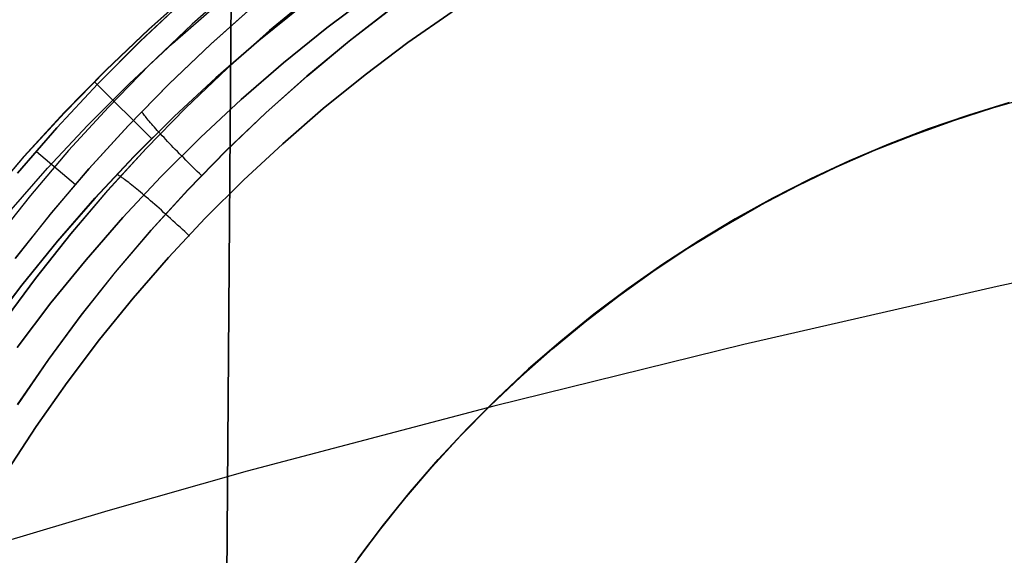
# Model space of a CAD drawing. Header units: millimetres. Extents: x -273 to 273, y -240 to 302.
# Tile 56 of 256: x -178.73 to -168.27, y -145.29 to -139.6. Entities that reach past the tile are written whole.
import ezdxf

# ---------------------------------------------------------------- set-up
doc = ezdxf.new("R2010")
doc.units = ezdxf.units.MM
doc.header["$MEASUREMENT"] = 0
doc.layers.add('IGES level 1', color=7, linetype='Continuous', true_color=0x3e413d)
doc.layers.add('IGES level 2', color=7, linetype='Continuous', true_color=0x008000)

msp = doc.modelspace()

# ---------------------------------------------------------------- linework, layer by layer
at = {"layer": 'IGES level 1'}
for p, q in [((-176.433, -139.228, 420.545), (-176.901, -139.645, 420.584)), ((-176.892, -139.278, 411.383), (-177.363, -139.697, 411.424)), ((-177.362, -139.7, 411.424), (-176.891, -139.281, 411.383)), ((-175.613, -139.325, 418.939), (-176.079, -139.712, 418.979)), ((-176.078, -139.712, 418.978), (-175.613, -139.325, 418.938)), ((-174.997, -139.326, 415.034), (-175.471, -139.683, 415.074)), ((-175.471, -139.683, 415.074), (-174.997, -139.326, 415.034)), ((-177.453, -139.826, 421.527), (-176.987, -139.39, 421.477)), ((-176.985, -139.389, 421.477), (-177.452, -139.826, 421.527)), ((-177.112, -139.849, 412.452), (-176.641, -139.439, 412.425)), ((-176.24, -139.442, 419.471), (-176.701, -139.852, 419.509)), ((-176.194, -139.817, 414.585), (-175.724, -139.437, 414.548)), ((-175.724, -139.438, 414.547), (-176.194, -139.818, 414.585)), ((-176.705, -139.858, 419.51), (-176.245, -139.447, 419.472)), ((-174.772, -139.467, 418.656), (-175.233, -139.824, 418.695)), ((-175.231, -139.822, 418.695), (-174.769, -139.465, 418.656)), ((-174.609, -139.839, 415.247), (-174.141, -139.511, 415.209)), ((-174.141, -139.511, 415.209), (-174.609, -139.838, 415.247)), ((-176.901, -139.645, 420.584), (-177.354, -140.077, 420.623)), ((-177.363, -139.697, 411.424), (-177.82, -140.132, 411.465)), ((-177.818, -140.135, 411.465), (-177.362, -139.7, 411.424)), ((-176.079, -139.712, 418.979), (-176.531, -140.115, 419.018)), ((-176.53, -140.115, 419.018), (-176.078, -139.712, 418.978)), ((-175.471, -139.683, 415.074), (-175.932, -140.056, 415.113)), ((-175.932, -140.056, 415.113), (-175.471, -139.683, 415.074)), ((-177.905, -140.279, 421.576), (-177.453, -139.826, 421.527)), ((-177.452, -139.826, 421.527), (-177.904, -140.278, 421.576)), ((-177.569, -140.275, 412.479), (-177.112, -139.849, 412.452)), ((-177.152, -140.284, 419.547), (-176.705, -139.858, 419.51)), ((-176.701, -139.852, 419.509), (-177.147, -140.279, 419.547)), ((-176.651, -140.213, 414.623), (-176.194, -139.817, 414.585)), ((-176.194, -139.818, 414.585), (-176.651, -140.214, 414.623)), ((-175.233, -139.824, 418.695), (-175.682, -140.197, 418.734)), ((-175.68, -140.195, 418.734), (-175.231, -139.822, 418.695)), ((-174.609, -139.838, 415.247), (-175.065, -140.182, 415.286)), ((-175.065, -140.182, 415.286), (-174.609, -139.839, 415.247)), ((-175.932, -140.056, 415.113), (-176.38, -140.445, 415.152)), ((-176.38, -140.445, 415.152), (-175.932, -140.056, 415.113)), ((-177.82, -140.132, 411.465), (-178.261, -140.582, 411.505)), ((-178.259, -140.585, 411.505), (-177.818, -140.135, 411.465)), ((-177.354, -140.077, 420.623), (-177.792, -140.525, 420.661)), ((-176.531, -140.115, 419.018), (-176.969, -140.533, 419.057)), ((-176.968, -140.533, 419.057), (-176.53, -140.115, 419.018)), ((-178.34, -140.747, 421.625), (-177.905, -140.279, 421.576)), ((-177.904, -140.278, 421.576), (-178.339, -140.746, 421.625)), ((-178.011, -140.717, 412.505), (-177.569, -140.275, 412.479)), ((-177.937, -140.262, 411.493), (-177.327, -140.865, 414.693)), ((-177.147, -140.279, 419.547), (-177.579, -140.721, 419.584)), ((-177.094, -140.625, 414.659), (-176.651, -140.213, 414.623)), ((-176.651, -140.214, 414.623), (-177.093, -140.625, 414.659)), ((-175.682, -140.197, 418.734), (-176.118, -140.585, 418.772)), ((-176.116, -140.583, 418.772), (-175.68, -140.195, 418.734)), ((-175.509, -140.541, 415.323), (-175.065, -140.182, 415.286)), ((-175.065, -140.182, 415.286), (-175.509, -140.541, 415.323)), ((-177.583, -140.726, 419.584), (-177.152, -140.284, 419.547)), ((-176.38, -140.445, 415.152), (-176.814, -140.849, 415.19)), ((-176.814, -140.849, 415.19), (-176.38, -140.445, 415.152)), ((-168.22, -140.477, 418.23), (-168.653, -140.61, 418.261)), ((-168.653, -140.61, 414.857), (-168.22, -140.477, 414.825)), ((-168.22, -140.477, 414.825), (-168.653, -140.61, 414.857)), ((-168.653, -140.61, 418.261), (-168.22, -140.477, 418.23)), ((-168.383, -140.529, 416.526), (-167.951, -140.407, 416.526)), ((-178.261, -140.582, 411.505), (-178.686, -141.048, 411.544)), ((-178.685, -141.051, 411.544), (-178.259, -140.585, 411.505)), ((-177.792, -140.525, 420.661), (-178.214, -140.988, 420.699)), ((-177.429, -140.585, 419.554), (-177.434, -140.577, 419.587)), ((-177.423, -140.594, 419.521), (-177.429, -140.585, 419.554)), ((-177.416, -140.604, 419.489), (-177.423, -140.594, 419.521)), ((-176.969, -140.533, 419.057), (-177.392, -140.966, 419.095)), ((-177.391, -140.966, 419.095), (-176.968, -140.533, 419.057)), ((-176.118, -140.585, 418.772), (-176.54, -140.988, 418.809)), ((-176.538, -140.987, 418.809), (-176.116, -140.583, 418.772)), ((-175.94, -140.915, 415.361), (-175.509, -140.541, 415.323)), ((-175.509, -140.541, 415.323), (-175.94, -140.915, 415.361)), ((-168.81, -140.667, 416.526), (-168.383, -140.529, 416.526)), ((-177.093, -140.625, 414.659), (-177.522, -141.053, 414.695)), ((-177.522, -141.052, 414.696), (-177.094, -140.625, 414.659)), ((-177.408, -140.614, 419.457), (-177.416, -140.604, 419.489)), ((-177.399, -140.625, 419.426), (-177.408, -140.614, 419.457)), ((-177.39, -140.637, 419.395), (-177.399, -140.625, 419.426)), ((-177.38, -140.65, 419.365), (-177.39, -140.637, 419.395)), ((-177.369, -140.663, 419.335), (-177.38, -140.65, 419.365)), ((-177.357, -140.677, 419.306), (-177.369, -140.663, 419.335)), ((-177.345, -140.692, 419.277), (-177.357, -140.677, 419.306)), ((-177.332, -140.707, 419.249), (-177.345, -140.692, 419.277)), ((-169.232, -140.819, 416.526), (-168.81, -140.667, 416.526)), ((-168.653, -140.61, 418.261), (-169.081, -140.757, 418.293)), ((-169.081, -140.757, 414.889), (-168.653, -140.61, 414.857)), ((-168.653, -140.61, 414.857), (-169.081, -140.757, 414.889)), ((-169.081, -140.757, 418.293), (-168.653, -140.61, 418.261)), ((-178.759, -141.23, 421.673), (-178.34, -140.747, 421.625)), ((-178.339, -140.746, 421.625), (-178.758, -141.23, 421.673)), ((-178.438, -141.174, 412.53), (-178.011, -140.717, 412.505)), ((-177.998, -141.182, 419.62), (-177.583, -140.726, 419.584)), ((-177.579, -140.721, 419.584), (-177.995, -141.177, 419.62)), ((-177.318, -140.723, 419.222), (-177.332, -140.707, 419.249)), ((-177.303, -140.739, 419.196), (-177.318, -140.723, 419.222)), ((-177.288, -140.756, 419.17), (-177.303, -140.739, 419.196)), ((-177.272, -140.774, 419.145), (-177.288, -140.756, 419.17)), ((-177.255, -140.792, 419.121), (-177.272, -140.774, 419.145)), ((-177.238, -140.811, 419.098), (-177.255, -140.792, 419.121)), ((-169.081, -140.757, 418.293), (-169.504, -140.92, 418.325)), ((-169.504, -140.92, 414.92), (-169.081, -140.757, 414.889)), ((-169.081, -140.757, 414.889), (-169.504, -140.92, 414.92)), ((-169.504, -140.92, 418.325), (-169.081, -140.757, 418.293)), ((-177.22, -140.831, 419.075), (-177.237, -140.811, 419.097)), ((-176.814, -140.849, 415.19), (-177.234, -141.268, 415.228)), ((-177.234, -141.268, 415.228), (-176.814, -140.849, 415.19)), ((-177.201, -140.85, 419.054), (-177.22, -140.831, 419.075)), ((-177.182, -140.87, 419.033), (-177.201, -140.85, 419.054)), ((-177.163, -140.891, 419.014), (-177.182, -140.87, 419.033)), ((-177.143, -140.912, 418.995), (-177.163, -140.891, 419.014)), ((-169.649, -140.985, 416.526), (-169.232, -140.819, 416.526)), ((-178.214, -140.988, 420.699), (-178.62, -141.465, 420.736)), ((-178.141, -141.354, 419.649), (-178.554, -141, 421.679)), ((-177.392, -140.966, 419.095), (-177.8, -141.414, 419.133)), ((-177.799, -141.414, 419.132), (-177.391, -140.966, 419.095)), ((-177.123, -140.933, 418.978), (-177.143, -140.912, 418.995)), ((-177.102, -140.955, 418.962), (-177.123, -140.933, 418.978)), ((-177.081, -140.977, 418.946), (-177.102, -140.955, 418.962)), ((-177.059, -140.999, 418.932), (-177.081, -140.977, 418.946)), ((-177.037, -141.021, 418.919), (-177.059, -140.999, 418.932)), ((-176.54, -140.988, 418.809), (-176.948, -141.406, 418.846)), ((-176.946, -141.404, 418.846), (-176.538, -140.987, 418.809)), ((-176.358, -141.304, 415.398), (-175.94, -140.915, 415.361)), ((-175.94, -140.915, 415.361), (-176.358, -141.304, 415.397)), ((-170.06, -141.166, 416.526), (-169.649, -140.985, 416.526)), ((-169.504, -140.92, 418.325), (-169.921, -141.097, 418.357)), ((-169.921, -141.097, 414.952), (-169.504, -140.92, 414.92)), ((-169.504, -140.92, 414.92), (-169.921, -141.097, 414.952)), ((-169.921, -141.097, 418.357), (-169.504, -140.92, 418.325)), ((-178.686, -141.048, 411.544), (-179.095, -141.528, 411.582)), ((-179.094, -141.53, 411.582), (-178.685, -141.051, 411.544)), ((-177.935, -141.494, 414.731), (-177.522, -141.052, 414.696)), ((-177.522, -141.053, 414.695), (-177.934, -141.494, 414.731)), ((-177.014, -141.044, 418.907), (-177.037, -141.021, 418.919)), ((-176.992, -141.067, 418.896), (-177.014, -141.044, 418.907)), ((-176.968, -141.091, 418.886), (-176.992, -141.067, 418.896)), ((-176.945, -141.114, 418.877), (-176.968, -141.091, 418.886)), ((-176.921, -141.138, 418.869), (-176.945, -141.114, 418.877)), ((-169.921, -141.097, 418.357), (-170.332, -141.289, 418.388)), ((-170.332, -141.289, 414.983), (-169.921, -141.097, 414.952)), ((-169.921, -141.097, 414.952), (-170.332, -141.289, 414.983)), ((-170.332, -141.289, 418.388), (-169.921, -141.097, 418.357)), ((-178.848, -141.645, 412.556), (-178.438, -141.174, 412.53)), ((-178.398, -141.653, 419.656), (-177.998, -141.182, 419.62)), ((-177.995, -141.177, 419.62), (-178.395, -141.648, 419.655)), ((-176.898, -141.161, 418.863), (-176.921, -141.138, 418.869)), ((-176.874, -141.185, 418.857), (-176.898, -141.161, 418.863)), ((-176.849, -141.209, 418.853), (-176.874, -141.185, 418.857)), ((-176.825, -141.233, 418.85), (-176.849, -141.209, 418.853)), ((-170.464, -141.36, 416.526), (-170.06, -141.166, 416.526)), ((-177.686, -141.25, 414.758), (-177.695, -141.245, 414.725)), ((-177.677, -141.255, 414.791), (-177.686, -141.25, 414.758)), ((-177.667, -141.262, 414.823), (-177.677, -141.255, 414.791)), ((-177.656, -141.269, 414.855), (-177.667, -141.262, 414.823)), ((-177.645, -141.277, 414.887), (-177.656, -141.269, 414.855)), ((-177.632, -141.286, 414.918), (-177.645, -141.277, 414.887)), ((-177.234, -141.268, 415.228), (-177.639, -141.701, 415.265)), ((-177.639, -141.701, 415.265), (-177.234, -141.268, 415.228)), ((-177.619, -141.296, 414.948), (-177.632, -141.286, 414.918)), ((-177.606, -141.306, 414.978), (-177.619, -141.296, 414.948)), ((-177.591, -141.317, 415.007), (-177.606, -141.306, 414.978)), ((-177.576, -141.329, 415.036), (-177.591, -141.317, 415.007)), ((-176.8, -141.257, 418.848), (-176.825, -141.233, 418.85)), ((-176.762, -141.708, 415.434), (-176.358, -141.304, 415.398)), ((-176.358, -141.304, 415.397), (-176.762, -141.708, 415.434)), ((-170.332, -141.289, 418.388), (-170.735, -141.495, 418.42)), ((-170.735, -141.495, 415.015), (-170.332, -141.289, 414.983)), ((-170.332, -141.289, 414.983), (-170.735, -141.495, 415.015)), ((-170.735, -141.495, 418.42), (-170.332, -141.289, 418.388)), ((-177.8, -141.414, 419.133), (-178.192, -141.875, 419.17)), ((-178.191, -141.875, 419.169), (-177.799, -141.414, 419.132)), ((-177.56, -141.342, 415.064), (-177.576, -141.329, 415.036)), ((-177.543, -141.355, 415.091), (-177.56, -141.342, 415.064)), ((-177.526, -141.369, 415.118), (-177.543, -141.355, 415.091)), ((-177.508, -141.383, 415.143), (-177.526, -141.369, 415.118)), ((-177.49, -141.398, 415.168), (-177.508, -141.383, 415.143)), ((-177.471, -141.414, 415.192), (-177.49, -141.398, 415.168)), ((-177.451, -141.431, 415.216), (-177.471, -141.414, 415.192)), ((-177.431, -141.448, 415.238), (-177.451, -141.431, 415.216)), ((-176.948, -141.406, 418.846), (-177.341, -141.837, 418.882)), ((-177.339, -141.836, 418.882), (-176.946, -141.404, 418.846)), ((-170.862, -141.569, 416.526), (-170.464, -141.36, 416.526)), ((-178.62, -141.465, 420.736), (-179.009, -141.956, 420.772)), ((-177.934, -141.494, 414.731), (-178.332, -141.95, 414.766)), ((-178.332, -141.95, 414.766), (-177.935, -141.494, 414.731)), ((-177.41, -141.465, 415.259), (-177.431, -141.448, 415.238)), ((-177.389, -141.484, 415.28), (-177.41, -141.466, 415.26)), ((-177.367, -141.502, 415.3), (-177.389, -141.484, 415.28)), ((-177.345, -141.521, 415.318), (-177.367, -141.502, 415.3)), ((-177.322, -141.541, 415.336), (-177.345, -141.521, 415.318)), ((-170.735, -141.495, 418.42), (-171.132, -141.715, 418.451)), ((-171.132, -141.715, 415.046), (-170.735, -141.495, 415.015)), ((-170.735, -141.495, 415.015), (-171.132, -141.715, 415.046)), ((-171.132, -141.715, 418.451), (-170.735, -141.495, 418.42)), ((-177.299, -141.561, 415.352), (-177.322, -141.541, 415.336)), ((-177.276, -141.581, 415.367), (-177.299, -141.561, 415.352)), ((-177.253, -141.602, 415.382), (-177.276, -141.581, 415.367)), ((-177.229, -141.623, 415.395), (-177.253, -141.602, 415.382)), ((-177.205, -141.645, 415.407), (-177.229, -141.623, 415.395)), ((-171.251, -141.791, 416.526), (-170.862, -141.569, 416.526)), ((-178.781, -142.137, 419.69), (-178.398, -141.653, 419.656)), ((-178.395, -141.648, 419.655), (-178.778, -142.132, 419.69)), ((-178.029, -142.149, 415.301), (-177.639, -141.701, 415.265)), ((-177.639, -141.701, 415.265), (-178.028, -142.149, 415.301)), ((-177.18, -141.667, 415.418), (-177.205, -141.645, 415.407)), ((-177.156, -141.689, 415.428), (-177.18, -141.667, 415.418)), ((-177.131, -141.711, 415.436), (-177.156, -141.689, 415.428)), ((-177.152, -142.125, 415.469), (-176.762, -141.708, 415.434)), ((-176.762, -141.708, 415.434), (-177.152, -142.125, 415.469)), ((-177.106, -141.734, 415.444), (-177.131, -141.711, 415.436)), ((-177.081, -141.757, 415.45), (-177.106, -141.734, 415.444)), ((-171.132, -141.715, 418.451), (-171.52, -141.948, 418.482)), ((-171.52, -141.948, 415.077), (-171.132, -141.715, 415.046)), ((-171.132, -141.715, 415.046), (-171.52, -141.948, 415.077)), ((-171.52, -141.948, 418.482), (-171.132, -141.715, 418.451)), ((-177.341, -141.837, 418.882), (-177.719, -142.282, 418.918)), ((-177.717, -142.281, 418.918), (-177.339, -141.836, 418.882)), ((-177.056, -141.78, 415.456), (-177.081, -141.757, 415.45)), ((-177.031, -141.803, 415.46), (-177.056, -141.78, 415.456)), ((-177.005, -141.827, 415.462), (-177.031, -141.803, 415.46)), ((-176.98, -141.85, 415.464), (-177.005, -141.827, 415.462)), ((-176.955, -141.874, 415.464), (-176.98, -141.85, 415.464)), ((-171.634, -142.026, 416.526), (-171.251, -141.791, 416.526)), ((-178.332, -141.95, 414.766), (-178.713, -142.42, 414.8)), ((-178.713, -142.419, 414.8), (-178.332, -141.95, 414.766)), ((-178.192, -141.875, 419.17), (-178.568, -142.35, 419.206)), ((-178.567, -142.35, 419.205), (-178.191, -141.875, 419.169)), ((-176.93, -141.898, 415.464), (-176.955, -141.874, 415.464)), ((-171.52, -141.948, 418.482), (-171.9, -142.195, 418.513)), ((-171.9, -142.195, 415.108), (-171.52, -141.948, 415.077)), ((-171.52, -141.948, 415.077), (-171.9, -142.195, 415.108)), ((-171.9, -142.195, 418.513), (-171.52, -141.948, 418.482)), ((-172.007, -142.275, 416.526), (-171.634, -142.026, 416.526)), ((-178.403, -142.609, 415.336), (-178.029, -142.149, 415.301)), ((-178.028, -142.149, 415.301), (-178.402, -142.609, 415.337)), ((-177.527, -142.556, 415.504), (-177.152, -142.125, 415.469)), ((-177.152, -142.125, 415.469), (-177.527, -142.556, 415.504)), ((-171.9, -142.195, 418.513), (-172.271, -142.455, 418.544)), ((-172.271, -142.455, 415.138), (-171.9, -142.195, 415.108)), ((-171.9, -142.195, 415.108), (-172.271, -142.455, 415.138)), ((-172.271, -142.455, 418.544), (-171.9, -142.195, 418.513)), ((-178.568, -142.35, 419.206), (-178.927, -142.838, 419.241)), ((-178.926, -142.838, 419.24), (-178.567, -142.35, 419.205)), ((-177.719, -142.282, 418.918), (-178.081, -142.74, 418.952)), ((-178.08, -142.738, 418.952), (-177.717, -142.281, 418.918)), ((-172.372, -142.536, 416.526), (-172.007, -142.275, 416.526)), ((-179.078, -142.902, 414.833), (-178.713, -142.419, 414.8)), ((-178.713, -142.42, 414.8), (-179.078, -142.902, 414.833)), ((-172.271, -142.455, 418.544), (-172.633, -142.728, 418.574)), ((-172.633, -142.728, 415.168), (-172.271, -142.455, 415.138)), ((-172.271, -142.455, 415.138), (-172.633, -142.728, 415.168)), ((-172.633, -142.728, 418.574), (-172.271, -142.455, 418.544)), ((-177.887, -142.999, 415.538), (-177.527, -142.556, 415.504)), ((-177.527, -142.556, 415.504), (-177.886, -142.999, 415.538)), ((-172.728, -142.81, 416.526), (-172.372, -142.536, 416.526)), ((-178.402, -142.609, 415.337), (-178.76, -143.083, 415.371)), ((-178.76, -143.083, 415.371), (-178.403, -142.609, 415.336)), ((-178.081, -142.74, 418.952), (-178.428, -143.21, 418.986)), ((-178.426, -143.208, 418.986), (-178.08, -142.738, 418.952)), ((-172.633, -142.728, 418.574), (-172.985, -143.014, 418.604)), ((-172.985, -143.014, 415.198), (-172.633, -142.728, 415.168)), ((-172.633, -142.728, 415.168), (-172.985, -143.014, 415.198)), ((-172.985, -143.014, 418.604), (-172.633, -142.728, 418.574)), ((-173.074, -143.096, 416.526), (-172.728, -142.81, 416.526)), ((-178.231, -143.455, 415.572), (-177.887, -142.999, 415.538)), ((-177.886, -142.999, 415.538), (-178.231, -143.455, 415.572)), ((-173.41, -143.393, 416.526), (-173.074, -143.096, 416.526)), ((-172.985, -143.014, 418.604), (-173.327, -143.311, 418.633)), ((-173.327, -143.311, 415.227), (-172.985, -143.014, 415.198)), ((-172.985, -143.014, 415.198), (-173.327, -143.311, 415.227)), ((-173.327, -143.311, 418.633), (-172.985, -143.014, 418.604)), ((-178.428, -143.21, 418.986), (-178.758, -143.692, 419.019)), ((-178.756, -143.69, 419.019), (-178.426, -143.208, 418.986)), ((-173.327, -143.311, 418.633), (-173.658, -143.621, 418.662)), ((-173.658, -143.621, 415.256), (-173.327, -143.311, 415.227)), ((-173.327, -143.311, 415.227), (-173.658, -143.621, 415.256)), ((-173.658, -143.621, 418.662), (-173.327, -143.311, 418.633)), ((-173.735, -143.702, 416.526), (-173.41, -143.393, 416.526)), ((-178.559, -143.923, 415.604), (-178.231, -143.455, 415.572)), ((-178.231, -143.455, 415.572), (-178.559, -143.922, 415.604)), ((-173.658, -143.621, 418.662), (-173.978, -143.942, 418.69)), ((-173.978, -143.942, 415.285), (-173.658, -143.621, 415.256)), ((-173.658, -143.621, 415.256), (-173.978, -143.942, 415.285)), ((-173.978, -143.942, 418.69), (-173.658, -143.621, 418.662)), ((-174.05, -144.022, 416.526), (-173.735, -143.702, 416.526)), ((-173.815, -143.781, 418.685), (-173.815, -143.781, 415.279)), ((-178.559, -143.922, 415.604), (-178.87, -144.401, 415.636)), ((-178.87, -144.401, 415.636), (-178.559, -143.923, 415.604)), ((-173.978, -143.942, 418.69), (-174.287, -144.273, 418.718)), ((-174.287, -144.273, 415.313), (-173.978, -143.942, 415.285)), ((-173.978, -143.942, 415.285), (-174.287, -144.273, 415.313)), ((-174.287, -144.273, 418.718), (-173.978, -143.942, 418.69)), ((-174.353, -144.353, 416.526), (-174.05, -144.022, 416.526)), ((-174.645, -144.694, 416.526), (-174.353, -144.353, 416.526)), ((-174.287, -144.273, 418.718), (-174.584, -144.616, 418.746)), ((-174.584, -144.616, 415.34), (-174.287, -144.273, 415.313)), ((-174.287, -144.273, 415.313), (-174.584, -144.616, 415.34)), ((-174.584, -144.616, 418.746), (-174.287, -144.273, 418.718)), ((-174.584, -144.616, 418.746), (-174.869, -144.968, 418.773)), ((-174.869, -144.968, 415.367), (-174.584, -144.616, 415.34)), ((-174.584, -144.616, 415.34), (-174.869, -144.968, 415.367)), ((-174.869, -144.968, 418.773), (-174.584, -144.616, 418.746)), ((-174.925, -145.045, 416.526), (-174.645, -144.694, 416.526)), ((-174.869, -144.968, 418.773), (-175.142, -145.331, 418.799)), ((-175.142, -145.331, 415.393), (-174.869, -144.968, 415.367)), ((-174.869, -144.968, 415.367), (-175.142, -145.331, 415.393)), ((-175.142, -145.331, 418.799), (-174.869, -144.968, 418.773)), ((-175.192, -145.405, 416.526), (-174.925, -145.045, 416.526))]:
    msp.add_line(p, q, dxfattribs=at)
at = {"layer": 'IGES level 2', "color": 31, "true_color": 0xfabe47}
for p, q in [((-176.716, -169.446, 483.203), (-175.708, -36.344, 481.378)), ((-175.708, -36.344, 481.378), (-176.716, -169.446, 483.203)), ((-165.622, -141.854, 479.675), (-168.348, -142.434, 480.403)), ((-168.348, -142.434, 480.403), (-171.041, -143.052, 481.218)), ((-171.041, -143.052, 481.218), (-173.698, -143.708, 482.117)), ((-173.698, -143.708, 482.117), (-176.316, -144.399, 483.1)), ((-176.316, -144.399, 483.1), (-177.796, -144.819, 483.719)), ((-177.796, -144.819, 483.719), (-179.251, -145.255, 484.385))]:
    msp.add_line(p, q, dxfattribs=at)

doc.saveas('drawing.dxf')
